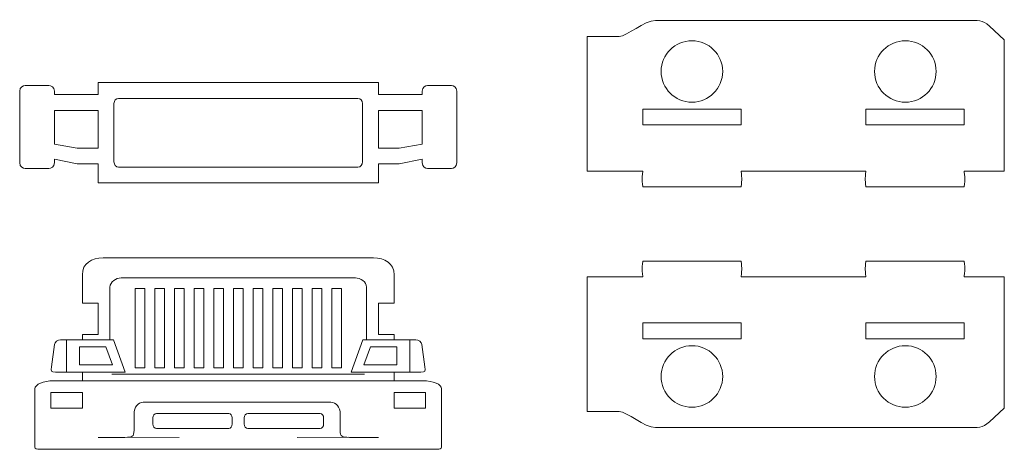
# Model space of a CAD drawing. Header units: millimetres. Extents: x -1094 to 1155, y -1556 to 1707.
# Tile 49 of 149: x -816 to -628, y 642 to 724. Entities that reach past the tile are written whole.
import ezdxf

# ---------------------------------------------------------------- set-up
doc = ezdxf.new("R2010")
doc.units = ezdxf.units.MM
doc.header["$MEASUREMENT"] = 0
doc.layers.add('Layer 1', color=7, linetype='Continuous')

msp = doc.modelspace()

# ---------------------------------------------------------------- linework, layer by layer
at = {"layer": 'Layer 1', "color": 250, "lineweight": 9}
for points, knots in [([(-636.0208, 695.0238), (-635.8508, 693.2838), (-635.8608, 693.9638), (-636.0308, 692.1538), (-636.0308, 692.1538), (-636.0308, 692.1538), (-654.7808, 692.1538), (-654.7808, 692.1538), (-654.7808, 692.1538), (-654.9608, 694.0038), (-654.9608, 693.2438), (-654.7808, 695.1538), (-654.7808, 695.1538), (-654.7808, 695.1538), (-678.5908, 695.1538), (-678.5908, 695.1538), (-678.5908, 695.1538), (-678.4208, 693.2438), (-678.4108, 694.0038), (-678.5908, 692.1538), (-678.5908, 692.1538), (-678.5908, 692.1538), (-697.3408, 692.1538), (-697.3408, 692.1538), (-697.3408, 692.1538), (-697.5208, 694.0038), (-697.5208, 693.2438), (-697.3408, 695.1538), (-697.3408, 695.1538), (-700.8708, 695.1538), (-704.3908, 695.1538), (-707.9208, 695.1538), (-707.9208, 695.1538), (-707.9208, 695.1538), (-707.9208, 720.8538), (-707.9208, 720.8538), (-707.9208, 720.8538), (-707.9208, 720.8538), (-701.8408, 720.8538), (-701.8408, 720.8538), (-701.8408, 720.8538), (-700.3608, 720.8538), (-697.0308, 723.9038), (-694.9208, 723.9038), (-694.9208, 723.9038), (-673.2508, 723.9038), (-656.9508, 723.9038), (-635.2708, 723.9038), (-635.2708, 723.9038), (-633.4708, 723.9038), (-632.5308, 724.0338), (-631.2208, 722.8238), (-631.2208, 722.8238), (-631.2208, 722.8238), (-628.3908, 720.1938), (-628.3908, 720.1938), (-628.3908, 720.1938), (-628.3908, 720.1938), (-628.3908, 695.1538), (-628.3908, 695.1538), (-628.3908, 695.1538), (-628.3908, 695.1538), (-635.9308, 695.1538), (-635.9308, 695.1538), (-635.9308, 695.1538), (-636.0608, 695.1538), (-636.0308, 695.1638), (-636.0208, 695.0238)], [0, 0, 0, 0, 0.05555556, 0.05555556, 0.05555556, 0.05555556, 0.11111111, 0.11111111, 0.11111111, 0.11111111, 0.16666667, 0.16666667, 0.16666667, 0.16666667, 0.22222222, 0.22222222, 0.22222222, 0.22222222, 0.27777778, 0.27777778, 0.27777778, 0.27777778, 0.33333333, 0.33333333, 0.33333333, 0.33333333, 0.38888889, 0.38888889, 0.38888889, 0.38888889, 0.44444444, 0.44444444, 0.44444444, 0.44444444, 0.5, 0.5, 0.5, 0.5, 0.55555556, 0.55555556, 0.55555556, 0.55555556, 0.61111111, 0.61111111, 0.61111111, 0.61111111, 0.66666667, 0.66666667, 0.66666667, 0.66666667, 0.72222222, 0.72222222, 0.72222222, 0.72222222, 0.77777778, 0.77777778, 0.77777778, 0.77777778, 0.83333333, 0.83333333, 0.83333333, 0.83333333, 0.88888889, 0.88888889, 0.88888889, 0.88888889, 1, 1, 1, 1]), ([(-682.1008, 714.1638), (-682.1008, 717.4038), (-684.7308, 720.0238), (-687.9708, 720.0238), (-687.9708, 720.0238), (-691.2108, 720.0238), (-693.8408, 717.4038), (-693.8408, 714.1638), (-693.8408, 714.1638), (-693.8408, 710.9238), (-691.2108, 708.2938), (-687.9708, 708.2938), (-687.9708, 708.2938), (-684.7308, 708.2938), (-682.1008, 710.9238), (-682.1008, 714.1638)], [0, 0, 0, 0, 0.2, 0.2, 0.2, 0.2, 0.4, 0.4, 0.4, 0.4, 0.6, 0.6, 0.6, 0.6, 1, 1, 1, 1]), ([(-641.3908, 714.1638), (-641.3908, 717.4038), (-644.0208, 720.0238), (-647.2608, 720.0238), (-647.2608, 720.0238), (-650.5008, 720.0238), (-653.1308, 717.4038), (-653.1308, 714.1638), (-653.1308, 714.1638), (-653.1308, 710.9238), (-650.5008, 708.2938), (-647.2608, 708.2938), (-647.2608, 708.2938), (-644.0208, 708.2938), (-641.3908, 710.9238), (-641.3908, 714.1638)], [0, 0, 0, 0, 0.2, 0.2, 0.2, 0.2, 0.4, 0.4, 0.4, 0.4, 0.6, 0.6, 0.6, 0.6, 1, 1, 1, 1]), ([(-747.7408, 692.9138), (-747.7408, 692.9138), (-747.7408, 696.5538), (-747.7408, 696.5538), (-747.7408, 696.5538), (-747.7408, 696.5538), (-743.7808, 696.5538), (-743.7808, 696.5538), (-743.7808, 696.5538), (-743.7808, 696.5538), (-739.4108, 697.4138), (-739.4108, 697.4138), (-739.4108, 697.4138), (-739.4108, 697.4138), (-739.4108, 696.7738), (-739.4108, 696.7738), (-739.4108, 696.7738), (-739.4108, 695.9438), (-738.7408, 695.6538), (-738.3808, 695.6538), (-738.3808, 695.6538), (-738.3808, 695.6538), (-733.8308, 695.6538), (-733.8308, 695.6538), (-733.8308, 695.6538), (-733.4708, 695.6538), (-732.8008, 695.9438), (-732.8008, 696.7738), (-732.8008, 696.7738), (-732.8008, 696.7738), (-732.8008, 710.3838), (-732.8008, 710.3838), (-732.8008, 710.3838), (-732.8008, 711.2138), (-733.4708, 711.5038), (-733.8308, 711.5038), (-733.8308, 711.5038), (-733.8308, 711.5038), (-738.3808, 711.5038), (-738.3808, 711.5038), (-738.3808, 711.5038), (-738.7408, 711.5038), (-739.4108, 711.2138), (-739.4108, 710.3838), (-739.4108, 710.3838), (-739.4108, 710.3838), (-739.4108, 709.7438), (-739.4108, 709.7438), (-739.4108, 709.7438), (-739.4108, 709.7438), (-747.7408, 709.7438), (-747.7408, 709.7438), (-747.7408, 709.7438), (-747.7408, 709.7438), (-747.7408, 712.0238), (-747.7408, 712.0238), (-747.7408, 712.0238), (-765.5608, 712.0238), (-783.3908, 712.0238), (-801.2108, 712.0238), (-801.2108, 712.0238), (-801.2108, 712.0238), (-801.2108, 709.7438), (-801.2108, 709.7438), (-801.2108, 709.7438), (-801.2108, 709.7438), (-809.5408, 709.7438), (-809.5408, 709.7438), (-809.5408, 709.7438), (-809.5408, 709.7438), (-809.5408, 710.3838), (-809.5408, 710.3838), (-809.5408, 710.3838), (-809.5408, 711.2138), (-810.2108, 711.5038), (-810.5808, 711.5038), (-810.5808, 711.5038), (-810.5808, 711.5038), (-815.1208, 711.5038), (-815.1208, 711.5038), (-815.1208, 711.5038), (-815.4908, 711.5038), (-816.1608, 711.2138), (-816.1608, 710.3838), (-816.1608, 710.3838), (-816.1608, 710.3838), (-816.1608, 696.7738), (-816.1608, 696.7738), (-816.1608, 696.7738), (-816.1608, 695.9438), (-815.4908, 695.6538), (-815.1208, 695.6538), (-815.1208, 695.6538), (-815.1208, 695.6538), (-810.5808, 695.6538), (-810.5808, 695.6538), (-810.5808, 695.6538), (-810.2108, 695.6538), (-809.5408, 695.9438), (-809.5408, 696.7738), (-809.5408, 696.7738), (-809.5408, 696.7738), (-809.5408, 697.4138), (-809.5408, 697.4138), (-809.5408, 697.4138), (-809.5408, 697.4138), (-805.1708, 696.5538), (-805.1708, 696.5538), (-805.1708, 696.5538), (-805.1708, 696.5538), (-801.2108, 696.5538), (-801.2108, 696.5538), (-801.2108, 696.5538), (-801.2108, 696.5538), (-801.2108, 692.9138), (-801.2108, 692.9138), (-801.2108, 692.9138), (-801.2108, 692.9138), (-747.7408, 692.9138), (-747.7408, 692.9138)], [0, 0, 0, 0, 0.03225806, 0.03225806, 0.03225806, 0.03225806, 0.06451613, 0.06451613, 0.06451613, 0.06451613, 0.09677419, 0.09677419, 0.09677419, 0.09677419, 0.12903226, 0.12903226, 0.12903226, 0.12903226, 0.16129032, 0.16129032, 0.16129032, 0.16129032, 0.19354839, 0.19354839, 0.19354839, 0.19354839, 0.22580645, 0.22580645, 0.22580645, 0.22580645, 0.25806452, 0.25806452, 0.25806452, 0.25806452, 0.29032258, 0.29032258, 0.29032258, 0.29032258, 0.32258065, 0.32258065, 0.32258065, 0.32258065, 0.35483871, 0.35483871, 0.35483871, 0.35483871, 0.38709677, 0.38709677, 0.38709677, 0.38709677, 0.41935484, 0.41935484, 0.41935484, 0.41935484, 0.4516129, 0.4516129, 0.4516129, 0.4516129, 0.48387097, 0.48387097, 0.48387097, 0.48387097, 0.51612903, 0.51612903, 0.51612903, 0.51612903, 0.5483871, 0.5483871, 0.5483871, 0.5483871, 0.58064516, 0.58064516, 0.58064516, 0.58064516, 0.61290323, 0.61290323, 0.61290323, 0.61290323, 0.64516129, 0.64516129, 0.64516129, 0.64516129, 0.67741935, 0.67741935, 0.67741935, 0.67741935, 0.70967742, 0.70967742, 0.70967742, 0.70967742, 0.74193548, 0.74193548, 0.74193548, 0.74193548, 0.77419355, 0.77419355, 0.77419355, 0.77419355, 0.80645161, 0.80645161, 0.80645161, 0.80645161, 0.83870968, 0.83870968, 0.83870968, 0.83870968, 0.87096774, 0.87096774, 0.87096774, 0.87096774, 0.90322581, 0.90322581, 0.90322581, 0.90322581, 0.93548387, 0.93548387, 0.93548387, 0.93548387, 1, 1, 1, 1]), ([(-751.6508, 709.0238), (-751.1708, 709.0238), (-750.7708, 708.5838), (-750.7708, 708.0438), (-750.7708, 708.0438), (-750.7708, 708.0438), (-750.7708, 696.9038), (-750.7708, 696.9038), (-750.7708, 696.9038), (-750.7708, 696.3538), (-751.1708, 695.9138), (-751.6508, 695.9138), (-751.6508, 695.9138), (-751.6508, 695.9138), (-797.3008, 695.9138), (-797.3008, 695.9138), (-797.3008, 695.9138), (-797.7908, 695.9138), (-798.1808, 696.3538), (-798.1808, 696.9038), (-798.1808, 696.9038), (-798.1808, 696.9038), (-798.1808, 708.0438), (-798.1808, 708.0438), (-798.1808, 708.0438), (-798.1808, 708.5838), (-797.7908, 709.0238), (-797.3008, 709.0238), (-797.3008, 709.0238), (-797.3008, 709.0238), (-751.6508, 709.0238), (-751.6508, 709.0238)], [0, 0, 0, 0, 0.11111111, 0.11111111, 0.11111111, 0.11111111, 0.22222222, 0.22222222, 0.22222222, 0.22222222, 0.33333333, 0.33333333, 0.33333333, 0.33333333, 0.44444444, 0.44444444, 0.44444444, 0.44444444, 0.55555556, 0.55555556, 0.55555556, 0.55555556, 0.66666667, 0.66666667, 0.66666667, 0.66666667, 0.77777778, 0.77777778, 0.77777778, 0.77777778, 1, 1, 1, 1]), ([(-801.2108, 699.5538), (-801.2108, 699.5538), (-805.1708, 699.5538), (-805.1708, 699.5538), (-805.1708, 699.5538), (-805.1708, 699.5538), (-809.5408, 700.2738), (-809.5408, 700.2738), (-809.5408, 700.2738), (-809.5408, 700.2738), (-809.5408, 706.7438), (-809.5408, 706.7438), (-809.5408, 706.7438), (-809.5408, 706.7438), (-801.2108, 706.7438), (-801.2108, 706.7438), (-801.2108, 706.7438), (-801.2108, 706.7438), (-801.2108, 699.5538), (-801.2108, 699.5538)], [0, 0, 0, 0, 0.16666667, 0.16666667, 0.16666667, 0.16666667, 0.33333333, 0.33333333, 0.33333333, 0.33333333, 0.5, 0.5, 0.5, 0.5, 0.66666667, 0.66666667, 0.66666667, 0.66666667, 1, 1, 1, 1]), ([(-747.7408, 699.5538), (-747.7408, 699.5538), (-743.7808, 699.5538), (-743.7808, 699.5538), (-743.7808, 699.5538), (-743.7808, 699.5538), (-739.4108, 700.3138), (-739.4108, 700.3138), (-739.4108, 700.3138), (-739.4108, 700.3138), (-739.4108, 706.7438), (-739.4108, 706.7438), (-739.4108, 706.7438), (-739.4108, 706.7438), (-747.7408, 706.7438), (-747.7408, 706.7438), (-747.7408, 706.7438), (-747.7408, 706.7438), (-747.7408, 699.5538), (-747.7408, 699.5538)], [0, 0, 0, 0, 0.16666667, 0.16666667, 0.16666667, 0.16666667, 0.33333333, 0.33333333, 0.33333333, 0.33333333, 0.5, 0.5, 0.5, 0.5, 0.66666667, 0.66666667, 0.66666667, 0.66666667, 1, 1, 1, 1]), ([(-678.5908, 703.9538), (-678.5908, 703.9538), (-678.5908, 706.9538), (-678.5908, 706.9538), (-678.5908, 706.9538), (-678.5908, 706.9538), (-697.3408, 706.9538), (-697.3408, 706.9538), (-697.3408, 706.9538), (-697.3408, 706.9538), (-697.3408, 703.9538), (-697.3408, 703.9538), (-697.3408, 703.9538), (-697.3408, 703.9538), (-678.5908, 703.9538), (-678.5908, 703.9538)], [0, 0, 0, 0, 0.2, 0.2, 0.2, 0.2, 0.4, 0.4, 0.4, 0.4, 0.6, 0.6, 0.6, 0.6, 1, 1, 1, 1]), ([(-636.0308, 703.9538), (-636.0308, 703.9538), (-636.0308, 706.9538), (-636.0308, 706.9538), (-636.0308, 706.9538), (-636.0308, 706.9538), (-654.7808, 706.9538), (-654.7808, 706.9538), (-654.7808, 706.9538), (-654.7808, 706.9538), (-654.7808, 703.9538), (-654.7808, 703.9538), (-654.7808, 703.9538), (-654.7808, 703.9538), (-636.0308, 703.9538), (-636.0308, 703.9538)], [0, 0, 0, 0, 0.2, 0.2, 0.2, 0.2, 0.4, 0.4, 0.4, 0.4, 0.6, 0.6, 0.6, 0.6, 1, 1, 1, 1]), ([(-739.2808, 655.1638), (-737.3108, 655.1638), (-735.6908, 654.4738), (-735.6908, 653.6338), (-735.6908, 653.6338), (-735.6908, 653.6338), (-735.6908, 642.4738), (-735.6908, 642.4738), (-735.6908, 642.4738), (-735.6908, 642.2738), (-736.1008, 642.0938), (-736.5908, 642.0938), (-736.5908, 642.0938), (-736.5908, 642.0938), (-812.3608, 642.0938), (-812.3608, 642.0938), (-812.3608, 642.0938), (-812.8508, 642.0938), (-813.2608, 642.2638), (-813.2608, 642.4738), (-813.2608, 642.4738), (-813.2608, 642.4738), (-813.2608, 653.6338), (-813.2608, 653.6338), (-813.2608, 653.6338), (-813.2608, 654.4738), (-811.6508, 655.1638), (-809.6708, 655.1638), (-809.6708, 655.1638), (-809.6708, 655.1638), (-804.2108, 655.1638), (-804.2108, 655.1638), (-804.2108, 655.1638), (-804.2108, 655.1638), (-804.2108, 656.8338), (-804.2108, 656.8338), (-804.2108, 656.8338), (-804.2108, 656.8338), (-809.3508, 656.8338), (-809.3508, 656.8338), (-809.3508, 656.8338), (-810.2208, 656.8338), (-810.2308, 656.9738), (-810.1108, 657.8238), (-810.1108, 657.8238), (-810.1108, 657.8238), (-809.5008, 662.0638), (-809.5008, 662.0638), (-809.5008, 662.0638), (-809.4308, 662.5638), (-808.9808, 662.9838), (-808.3508, 662.9838), (-808.3508, 662.9838), (-808.3508, 662.9838), (-804.2108, 662.9838), (-804.2108, 662.9838), (-804.2108, 662.9838), (-804.2108, 662.9838), (-804.2108, 663.9738), (-804.2108, 663.9738), (-804.2108, 663.9738), (-804.2108, 663.9738), (-801.2108, 663.9738), (-801.2108, 663.9738), (-801.2108, 663.9738), (-801.2108, 663.9738), (-801.2108, 669.9738), (-801.2108, 669.9738), (-801.2108, 669.9738), (-801.2108, 669.9738), (-804.2108, 669.9738), (-804.2108, 669.9738), (-804.2108, 669.9738), (-804.2108, 669.9738), (-804.2108, 675.3938), (-804.2108, 675.3938), (-804.2108, 675.3938), (-804.2108, 677.5738), (-802.4308, 678.6038), (-800.2408, 678.6038), (-800.2408, 678.6038), (-781.3408, 678.6038), (-767.6208, 678.6038), (-748.7108, 678.6038), (-748.7108, 678.6038), (-746.5308, 678.6038), (-744.7408, 677.5738), (-744.7408, 675.3938), (-744.7408, 675.3938), (-744.7408, 675.3938), (-744.7408, 669.9738), (-744.7408, 669.9738), (-744.7408, 669.9738), (-744.7408, 669.9738), (-747.7408, 669.9738), (-747.7408, 669.9738), (-747.7408, 669.9738), (-747.7408, 669.9738), (-747.7408, 663.9738), (-747.7408, 663.9738), (-747.7408, 663.9738), (-747.7408, 663.9738), (-744.7408, 663.9738), (-744.7408, 663.9738), (-744.7408, 663.9738), (-744.7408, 663.9738), (-744.7408, 662.9838), (-744.7408, 662.9838), (-744.7408, 662.9838), (-744.7408, 662.9838), (-740.6408, 662.9838), (-740.6408, 662.9838), (-740.6408, 662.9838), (-740.0108, 662.9838), (-739.5608, 662.5638), (-739.4908, 662.0638), (-739.4908, 662.0638), (-739.4908, 662.0638), (-738.8808, 657.8238), (-738.8808, 657.8238), (-738.8808, 657.8238), (-738.7608, 656.9738), (-738.7708, 656.8338), (-739.6408, 656.8338), (-739.6408, 656.8338), (-739.6408, 656.8338), (-744.7408, 656.8338), (-744.7408, 656.8338), (-744.7408, 656.8338), (-744.7408, 656.8338), (-744.7408, 655.1638), (-744.7408, 655.1638), (-744.7408, 655.1638), (-744.7408, 655.1638), (-739.2808, 655.1638), (-739.2808, 655.1638)], [0, 0, 0, 0, 0.02857143, 0.02857143, 0.02857143, 0.02857143, 0.05714286, 0.05714286, 0.05714286, 0.05714286, 0.08571429, 0.08571429, 0.08571429, 0.08571429, 0.11428571, 0.11428571, 0.11428571, 0.11428571, 0.14285714, 0.14285714, 0.14285714, 0.14285714, 0.17142857, 0.17142857, 0.17142857, 0.17142857, 0.2, 0.2, 0.2, 0.2, 0.22857143, 0.22857143, 0.22857143, 0.22857143, 0.25714286, 0.25714286, 0.25714286, 0.25714286, 0.28571429, 0.28571429, 0.28571429, 0.28571429, 0.31428571, 0.31428571, 0.31428571, 0.31428571, 0.34285714, 0.34285714, 0.34285714, 0.34285714, 0.37142857, 0.37142857, 0.37142857, 0.37142857, 0.4, 0.4, 0.4, 0.4, 0.42857143, 0.42857143, 0.42857143, 0.42857143, 0.45714286, 0.45714286, 0.45714286, 0.45714286, 0.48571429, 0.48571429, 0.48571429, 0.48571429, 0.51428571, 0.51428571, 0.51428571, 0.51428571, 0.54285714, 0.54285714, 0.54285714, 0.54285714, 0.57142857, 0.57142857, 0.57142857, 0.57142857, 0.6, 0.6, 0.6, 0.6, 0.62857143, 0.62857143, 0.62857143, 0.62857143, 0.65714286, 0.65714286, 0.65714286, 0.65714286, 0.68571429, 0.68571429, 0.68571429, 0.68571429, 0.71428571, 0.71428571, 0.71428571, 0.71428571, 0.74285714, 0.74285714, 0.74285714, 0.74285714, 0.77142857, 0.77142857, 0.77142857, 0.77142857, 0.8, 0.8, 0.8, 0.8, 0.82857143, 0.82857143, 0.82857143, 0.82857143, 0.85714286, 0.85714286, 0.85714286, 0.85714286, 0.88571429, 0.88571429, 0.88571429, 0.88571429, 0.91428571, 0.91428571, 0.91428571, 0.91428571, 0.94285714, 0.94285714, 0.94285714, 0.94285714, 1, 1, 1, 1]), ([(-636.0208, 675.1238), (-635.8508, 676.8638), (-635.8608, 676.1838), (-636.0308, 677.9938), (-636.0308, 677.9938), (-636.0308, 677.9938), (-654.7808, 677.9938), (-654.7808, 677.9938), (-654.7808, 677.9938), (-654.9608, 676.1438), (-654.9608, 676.9038), (-654.7808, 674.9938), (-654.7808, 674.9938), (-654.7808, 674.9938), (-678.5908, 674.9938), (-678.5908, 674.9938), (-678.5908, 674.9938), (-678.4208, 676.9038), (-678.4108, 676.1438), (-678.5908, 677.9938), (-678.5908, 677.9938), (-678.5908, 677.9938), (-697.3408, 677.9938), (-697.3408, 677.9938), (-697.3408, 677.9938), (-697.5208, 676.1438), (-697.5208, 676.9038), (-697.3408, 674.9938), (-697.3408, 674.9938), (-700.8708, 674.9938), (-704.3908, 674.9938), (-707.9208, 674.9938), (-707.9208, 674.9938), (-707.9208, 674.9938), (-707.9208, 649.2938), (-707.9208, 649.2938), (-707.9208, 649.2938), (-707.9208, 649.2938), (-701.8408, 649.2938), (-701.8408, 649.2938), (-701.8408, 649.2938), (-700.3608, 649.2938), (-697.0308, 646.2438), (-694.9208, 646.2438), (-694.9208, 646.2438), (-673.2508, 646.2438), (-656.9508, 646.2438), (-635.2708, 646.2438), (-635.2708, 646.2438), (-633.4708, 646.2438), (-632.5308, 646.1138), (-631.2208, 647.3238), (-631.2208, 647.3238), (-631.2208, 647.3238), (-628.3908, 649.9538), (-628.3908, 649.9538), (-628.3908, 649.9538), (-628.3908, 649.9538), (-628.3908, 674.9938), (-628.3908, 674.9938), (-628.3908, 674.9938), (-628.3908, 674.9938), (-635.9308, 674.9938), (-635.9308, 674.9938), (-635.9308, 674.9938), (-636.0608, 674.9938), (-636.0308, 674.9838), (-636.0208, 675.1238)], [0, 0, 0, 0, 0.05555556, 0.05555556, 0.05555556, 0.05555556, 0.11111111, 0.11111111, 0.11111111, 0.11111111, 0.16666667, 0.16666667, 0.16666667, 0.16666667, 0.22222222, 0.22222222, 0.22222222, 0.22222222, 0.27777778, 0.27777778, 0.27777778, 0.27777778, 0.33333333, 0.33333333, 0.33333333, 0.33333333, 0.38888889, 0.38888889, 0.38888889, 0.38888889, 0.44444444, 0.44444444, 0.44444444, 0.44444444, 0.5, 0.5, 0.5, 0.5, 0.55555556, 0.55555556, 0.55555556, 0.55555556, 0.61111111, 0.61111111, 0.61111111, 0.61111111, 0.66666667, 0.66666667, 0.66666667, 0.66666667, 0.72222222, 0.72222222, 0.72222222, 0.72222222, 0.77777778, 0.77777778, 0.77777778, 0.77777778, 0.83333333, 0.83333333, 0.83333333, 0.83333333, 0.88888889, 0.88888889, 0.88888889, 0.88888889, 1, 1, 1, 1]), ([(-678.5908, 666.1938), (-678.5908, 666.1938), (-678.5908, 663.1938), (-678.5908, 663.1938), (-678.5908, 663.1938), (-678.5908, 663.1938), (-697.3408, 663.1938), (-697.3408, 663.1938), (-697.3408, 663.1938), (-697.3408, 663.1938), (-697.3408, 666.1938), (-697.3408, 666.1938), (-697.3408, 666.1938), (-697.3408, 666.1938), (-678.5908, 666.1938), (-678.5908, 666.1938)], [0, 0, 0, 0, 0.2, 0.2, 0.2, 0.2, 0.4, 0.4, 0.4, 0.4, 0.6, 0.6, 0.6, 0.6, 1, 1, 1, 1]), ([(-636.0308, 666.1938), (-636.0308, 666.1938), (-636.0308, 663.1938), (-636.0308, 663.1938), (-636.0308, 663.1938), (-636.0308, 663.1938), (-654.7808, 663.1938), (-654.7808, 663.1938), (-654.7808, 663.1938), (-654.7808, 663.1938), (-654.7808, 666.1938), (-654.7808, 666.1938), (-654.7808, 666.1938), (-654.7808, 666.1938), (-636.0308, 666.1938), (-636.0308, 666.1938)], [0, 0, 0, 0, 0.2, 0.2, 0.2, 0.2, 0.4, 0.4, 0.4, 0.4, 0.6, 0.6, 0.6, 0.6, 1, 1, 1, 1]), ([(-682.1008, 655.9838), (-682.1008, 652.7438), (-684.7308, 650.1138), (-687.9708, 650.1138), (-687.9708, 650.1138), (-691.2108, 650.1138), (-693.8408, 652.7438), (-693.8408, 655.9838), (-693.8408, 655.9838), (-693.8408, 659.2238), (-691.2108, 661.8538), (-687.9708, 661.8538), (-687.9708, 661.8538), (-684.7308, 661.8538), (-682.1008, 659.2238), (-682.1008, 655.9838)], [0, 0, 0, 0, 0.2, 0.2, 0.2, 0.2, 0.4, 0.4, 0.4, 0.4, 0.6, 0.6, 0.6, 0.6, 1, 1, 1, 1]), ([(-641.3908, 655.9838), (-641.3908, 652.7438), (-644.0208, 650.1138), (-647.2608, 650.1138), (-647.2608, 650.1138), (-650.5008, 650.1138), (-653.1308, 652.7438), (-653.1308, 655.9838), (-653.1308, 655.9838), (-653.1308, 659.2238), (-650.5008, 661.8538), (-647.2608, 661.8538), (-647.2608, 661.8538), (-644.0208, 661.8538), (-641.3908, 659.2238), (-641.3908, 655.9838)], [0, 0, 0, 0, 0.2, 0.2, 0.2, 0.2, 0.4, 0.4, 0.4, 0.4, 0.6, 0.6, 0.6, 0.6, 1, 1, 1, 1]), ([(-804.2108, 652.9438), (-804.2108, 652.9438), (-804.2108, 649.9438), (-804.2108, 649.9438), (-804.2108, 649.9438), (-804.2108, 649.9438), (-810.2108, 649.9438), (-810.2108, 649.9438), (-810.2108, 649.9438), (-810.2108, 649.9438), (-810.2108, 652.9438), (-810.2108, 652.9438), (-810.2108, 652.9438), (-810.2108, 652.9438), (-804.2108, 652.9438), (-804.2108, 652.9438)], [0, 0, 0, 0, 0.2, 0.2, 0.2, 0.2, 0.4, 0.4, 0.4, 0.4, 0.6, 0.6, 0.6, 0.6, 1, 1, 1, 1]), ([(-738.7408, 652.9438), (-738.7408, 652.9438), (-738.7408, 649.9438), (-738.7408, 649.9438), (-738.7408, 649.9438), (-738.7408, 649.9438), (-744.7408, 649.9438), (-744.7408, 649.9438), (-744.7408, 649.9438), (-744.7408, 649.9438), (-744.7408, 652.9438), (-744.7408, 652.9438), (-744.7408, 652.9438), (-744.7408, 652.9438), (-738.7408, 652.9438), (-738.7408, 652.9438)], [0, 0, 0, 0, 0.2, 0.2, 0.2, 0.2, 0.4, 0.4, 0.4, 0.4, 0.6, 0.6, 0.6, 0.6, 1, 1, 1, 1])]:
    msp.add_open_spline(points, degree=3, knots=knots, dxfattribs=at)
at = {"layer": 'Layer 1', "color": 242, "lineweight": 9}
for points, knots in [([(-798.9408, 662.9838), (-798.9408, 662.9838), (-798.9408, 673.0338), (-798.9408, 673.0338), (-798.9408, 673.0338), (-798.9408, 674.0038), (-797.7708, 674.7938), (-796.8008, 674.7938), (-796.8008, 674.7938), (-796.8008, 674.7938), (-752.1508, 674.7938), (-752.1508, 674.7938), (-752.1508, 674.7938), (-751.1808, 674.7938), (-750.0108, 674.0038), (-750.0108, 673.0338), (-750.0108, 673.0338), (-750.0108, 673.0338), (-750.0108, 662.9838), (-750.0108, 662.9838)], [0, 0, 0, 0, 0.16666667, 0.16666667, 0.16666667, 0.16666667, 0.33333333, 0.33333333, 0.33333333, 0.33333333, 0.5, 0.5, 0.5, 0.5, 0.66666667, 0.66666667, 0.66666667, 0.66666667, 1, 1, 1, 1]), ([(-792.2708, 657.6138), (-792.2708, 657.6138), (-792.2708, 672.7338), (-792.2708, 672.7338), (-792.2708, 672.7338), (-792.2708, 672.7338), (-794.1408, 672.7338), (-794.1408, 672.7338), (-794.1408, 672.7338), (-794.1408, 672.7338), (-794.1408, 657.6138), (-794.1408, 657.6138), (-794.1408, 657.6138), (-794.1408, 657.6138), (-792.2708, 657.6138), (-792.2708, 657.6138)], [0, 0, 0, 0, 0.2, 0.2, 0.2, 0.2, 0.4, 0.4, 0.4, 0.4, 0.6, 0.6, 0.6, 0.6, 1, 1, 1, 1]), ([(-790.3908, 657.6138), (-790.3908, 657.6138), (-790.3908, 672.7338), (-790.3908, 672.7338), (-790.3908, 672.7338), (-790.3908, 672.7338), (-788.5208, 672.7338), (-788.5208, 672.7338), (-788.5208, 672.7338), (-788.5208, 672.7338), (-788.5208, 657.6138), (-788.5208, 657.6138), (-788.5208, 657.6138), (-788.5208, 657.6138), (-790.3908, 657.6138), (-790.3908, 657.6138)], [0, 0, 0, 0, 0.2, 0.2, 0.2, 0.2, 0.4, 0.4, 0.4, 0.4, 0.6, 0.6, 0.6, 0.6, 1, 1, 1, 1]), ([(-784.7708, 657.6138), (-784.7708, 657.6138), (-784.7708, 672.7338), (-784.7708, 672.7338), (-784.7708, 672.7338), (-784.7708, 672.7338), (-786.6408, 672.7338), (-786.6408, 672.7338), (-786.6408, 672.7338), (-786.6408, 672.7338), (-786.6408, 657.6138), (-786.6408, 657.6138), (-786.6408, 657.6138), (-786.6408, 657.6138), (-784.7708, 657.6138), (-784.7708, 657.6138)], [0, 0, 0, 0, 0.2, 0.2, 0.2, 0.2, 0.4, 0.4, 0.4, 0.4, 0.6, 0.6, 0.6, 0.6, 1, 1, 1, 1]), ([(-782.8908, 657.6138), (-782.8908, 657.6138), (-782.8908, 672.7338), (-782.8908, 672.7338), (-782.8908, 672.7338), (-782.8908, 672.7338), (-781.0208, 672.7338), (-781.0208, 672.7338), (-781.0208, 672.7338), (-781.0208, 672.7338), (-781.0208, 657.6138), (-781.0208, 657.6138), (-781.0208, 657.6138), (-781.0208, 657.6138), (-782.8908, 657.6138), (-782.8908, 657.6138)], [0, 0, 0, 0, 0.2, 0.2, 0.2, 0.2, 0.4, 0.4, 0.4, 0.4, 0.6, 0.6, 0.6, 0.6, 1, 1, 1, 1]), ([(-777.2708, 657.6138), (-777.2708, 657.6138), (-777.2708, 672.7338), (-777.2708, 672.7338), (-777.2708, 672.7338), (-777.2708, 672.7338), (-779.1408, 672.7338), (-779.1408, 672.7338), (-779.1408, 672.7338), (-779.1408, 672.7338), (-779.1408, 657.6138), (-779.1408, 657.6138), (-779.1408, 657.6138), (-779.1408, 657.6138), (-777.2708, 657.6138), (-777.2708, 657.6138)], [0, 0, 0, 0, 0.2, 0.2, 0.2, 0.2, 0.4, 0.4, 0.4, 0.4, 0.6, 0.6, 0.6, 0.6, 1, 1, 1, 1]), ([(-775.3908, 657.6138), (-775.3908, 657.6138), (-775.3908, 672.7338), (-775.3908, 672.7338), (-775.3908, 672.7338), (-775.3908, 672.7338), (-773.5208, 672.7338), (-773.5208, 672.7338), (-773.5208, 672.7338), (-773.5208, 672.7338), (-773.5208, 657.6138), (-773.5208, 657.6138), (-773.5208, 657.6138), (-773.5208, 657.6138), (-775.3908, 657.6138), (-775.3908, 657.6138)], [0, 0, 0, 0, 0.2, 0.2, 0.2, 0.2, 0.4, 0.4, 0.4, 0.4, 0.6, 0.6, 0.6, 0.6, 1, 1, 1, 1]), ([(-771.6408, 657.6138), (-771.6408, 657.6138), (-771.6408, 672.7338), (-771.6408, 672.7338), (-771.6408, 672.7338), (-771.6408, 672.7338), (-769.7708, 672.7338), (-769.7708, 672.7338), (-769.7708, 672.7338), (-769.7708, 672.7338), (-769.7708, 657.6138), (-769.7708, 657.6138), (-769.7708, 657.6138), (-769.7708, 657.6138), (-771.6408, 657.6138), (-771.6408, 657.6138)], [0, 0, 0, 0, 0.2, 0.2, 0.2, 0.2, 0.4, 0.4, 0.4, 0.4, 0.6, 0.6, 0.6, 0.6, 1, 1, 1, 1]), ([(-766.0208, 657.6138), (-766.0208, 657.6138), (-766.0208, 672.7338), (-766.0208, 672.7338), (-766.0208, 672.7338), (-766.0208, 672.7338), (-767.8908, 672.7338), (-767.8908, 672.7338), (-767.8908, 672.7338), (-767.8908, 672.7338), (-767.8908, 657.6138), (-767.8908, 657.6138), (-767.8908, 657.6138), (-767.8908, 657.6138), (-766.0208, 657.6138), (-766.0208, 657.6138)], [0, 0, 0, 0, 0.2, 0.2, 0.2, 0.2, 0.4, 0.4, 0.4, 0.4, 0.6, 0.6, 0.6, 0.6, 1, 1, 1, 1]), ([(-764.1408, 657.6138), (-764.1408, 657.6138), (-764.1408, 672.7338), (-764.1408, 672.7338), (-764.1408, 672.7338), (-764.1408, 672.7338), (-762.2708, 672.7338), (-762.2708, 672.7338), (-762.2708, 672.7338), (-762.2708, 672.7338), (-762.2708, 657.6138), (-762.2708, 657.6138), (-762.2708, 657.6138), (-762.2708, 657.6138), (-764.1408, 657.6138), (-764.1408, 657.6138)], [0, 0, 0, 0, 0.2, 0.2, 0.2, 0.2, 0.4, 0.4, 0.4, 0.4, 0.6, 0.6, 0.6, 0.6, 1, 1, 1, 1]), ([(-758.5208, 657.6138), (-758.5208, 657.6138), (-758.5208, 672.7338), (-758.5208, 672.7338), (-758.5208, 672.7338), (-758.5208, 672.7338), (-760.3908, 672.7338), (-760.3908, 672.7338), (-760.3908, 672.7338), (-760.3908, 672.7338), (-760.3908, 657.6138), (-760.3908, 657.6138), (-760.3908, 657.6138), (-760.3908, 657.6138), (-758.5208, 657.6138), (-758.5208, 657.6138)], [0, 0, 0, 0, 0.2, 0.2, 0.2, 0.2, 0.4, 0.4, 0.4, 0.4, 0.6, 0.6, 0.6, 0.6, 1, 1, 1, 1]), ([(-756.6408, 657.6138), (-756.6408, 657.6138), (-756.6408, 672.7338), (-756.6408, 672.7338), (-756.6408, 672.7338), (-756.6408, 672.7338), (-754.7708, 672.7338), (-754.7708, 672.7338), (-754.7708, 672.7338), (-754.7708, 672.7338), (-754.7708, 657.6138), (-754.7708, 657.6138), (-754.7708, 657.6138), (-754.7708, 657.6138), (-756.6408, 657.6138), (-756.6408, 657.6138)], [0, 0, 0, 0, 0.2, 0.2, 0.2, 0.2, 0.4, 0.4, 0.4, 0.4, 0.6, 0.6, 0.6, 0.6, 1, 1, 1, 1]), ([(-804.2108, 662.9838), (-804.2108, 662.9838), (-798.2708, 662.9838), (-798.2708, 662.9838), (-798.2708, 662.9838), (-798.2708, 662.9838), (-796.0208, 656.8338), (-796.0208, 656.8338), (-796.0208, 656.8338), (-796.0208, 656.8338), (-804.2308, 656.8338), (-804.2308, 656.8338)], [0, 0, 0, 0, 0.25, 0.25, 0.25, 0.25, 0.5, 0.5, 0.5, 0.5, 1, 1, 1, 1]), ([(-744.7608, 662.9838), (-744.7608, 662.9838), (-750.7008, 662.9838), (-750.7008, 662.9838), (-750.7008, 662.9838), (-750.7008, 662.9838), (-752.9508, 656.8338), (-752.9508, 656.8338), (-752.9508, 656.8338), (-752.9508, 656.8338), (-744.7408, 656.8338), (-744.7408, 656.8338)], [0, 0, 0, 0, 0.25, 0.25, 0.25, 0.25, 0.5, 0.5, 0.5, 0.5, 1, 1, 1, 1]), ([(-804.7308, 661.6238), (-804.7308, 661.6238), (-799.7108, 661.6238), (-799.7108, 661.6238), (-799.7108, 661.6238), (-799.7108, 661.6238), (-798.4508, 658.1938), (-798.4508, 658.1938), (-798.4508, 658.1938), (-798.4508, 658.1938), (-804.7308, 658.1938), (-804.7308, 658.1938), (-804.7308, 658.1938), (-804.7308, 658.1938), (-804.7308, 661.6238), (-804.7308, 661.6238)], [0, 0, 0, 0, 0.2, 0.2, 0.2, 0.2, 0.4, 0.4, 0.4, 0.4, 0.6, 0.6, 0.6, 0.6, 1, 1, 1, 1]), ([(-744.2208, 661.6238), (-744.2208, 661.6238), (-749.2508, 661.6238), (-749.2508, 661.6238), (-749.2508, 661.6238), (-749.2508, 661.6238), (-750.5008, 658.1938), (-750.5008, 658.1938), (-750.5008, 658.1938), (-750.5008, 658.1938), (-744.2208, 658.1938), (-744.2208, 658.1938), (-744.2208, 658.1938), (-744.2208, 658.1938), (-744.2208, 661.6238), (-744.2208, 661.6238)], [0, 0, 0, 0, 0.2, 0.2, 0.2, 0.2, 0.4, 0.4, 0.4, 0.4, 0.6, 0.6, 0.6, 0.6, 1, 1, 1, 1]), ([(-801.2108, 644.3738), (-801.2108, 644.3738), (-796.1208, 644.3738), (-796.1208, 644.3738), (-796.1208, 644.3738), (-794.6708, 644.3738), (-794.3608, 644.4638), (-794.3608, 645.7338), (-794.3608, 645.7338), (-794.3608, 646.1738), (-794.3608, 648.4538), (-794.3608, 648.8938), (-794.3608, 648.8938), (-794.3608, 650.1038), (-793.5708, 651.0938), (-792.6008, 651.0938), (-792.6008, 651.0938), (-792.6008, 651.0938), (-774.4808, 651.0938), (-774.4808, 651.0938), (-774.4808, 651.0938), (-774.4808, 651.0938), (-756.8008, 651.0938), (-756.8008, 651.0938), (-756.8008, 651.0938), (-755.8308, 651.0938), (-755.0308, 650.1038), (-755.0308, 648.8938), (-755.0308, 648.8938), (-755.0308, 648.4538), (-755.0308, 646.1738), (-755.0308, 645.7338), (-755.0308, 645.7338), (-755.0308, 644.4638), (-754.7208, 644.3738), (-753.2708, 644.3738), (-753.2708, 644.3738), (-753.2708, 644.3738), (-747.7408, 644.3738), (-747.7408, 644.3738)], [0, 0, 0, 0, 0.09090909, 0.09090909, 0.09090909, 0.09090909, 0.18181818, 0.18181818, 0.18181818, 0.18181818, 0.27272727, 0.27272727, 0.27272727, 0.27272727, 0.36363636, 0.36363636, 0.36363636, 0.36363636, 0.45454545, 0.45454545, 0.45454545, 0.45454545, 0.54545455, 0.54545455, 0.54545455, 0.54545455, 0.63636364, 0.63636364, 0.63636364, 0.63636364, 0.72727273, 0.72727273, 0.72727273, 0.72727273, 0.81818182, 0.81818182, 0.81818182, 0.81818182, 1, 1, 1, 1]), ([(-790.7508, 648.0738), (-790.7508, 648.5538), (-790.4508, 648.9438), (-790.0808, 648.9438), (-790.0808, 648.9438), (-790.0808, 648.9438), (-776.2908, 648.9438), (-776.2908, 648.9438), (-776.2908, 648.9438), (-775.9208, 648.9438), (-775.6208, 648.5538), (-775.6208, 648.0738), (-775.6208, 648.0738), (-775.6208, 648.0738), (-775.6208, 646.9238), (-775.6208, 646.9238), (-775.6208, 646.9238), (-775.6208, 646.4538), (-775.9208, 646.0638), (-776.2908, 646.0638), (-776.2908, 646.0638), (-776.2908, 646.0638), (-790.0808, 646.0638), (-790.0808, 646.0638), (-790.0808, 646.0638), (-790.4508, 646.0638), (-790.7508, 646.4538), (-790.7508, 646.9238), (-790.7508, 646.9238), (-790.7508, 646.9238), (-790.7508, 648.0738), (-790.7508, 648.0738)], [0, 0, 0, 0, 0.11111111, 0.11111111, 0.11111111, 0.11111111, 0.22222222, 0.22222222, 0.22222222, 0.22222222, 0.33333333, 0.33333333, 0.33333333, 0.33333333, 0.44444444, 0.44444444, 0.44444444, 0.44444444, 0.55555556, 0.55555556, 0.55555556, 0.55555556, 0.66666667, 0.66666667, 0.66666667, 0.66666667, 0.77777778, 0.77777778, 0.77777778, 0.77777778, 1, 1, 1, 1]), ([(-758.2008, 648.0738), (-758.2008, 648.5538), (-758.5008, 648.9438), (-758.8708, 648.9438), (-758.8708, 648.9438), (-758.8708, 648.9438), (-772.6708, 648.9438), (-772.6708, 648.9438), (-772.6708, 648.9438), (-773.0308, 648.9438), (-773.3308, 648.5538), (-773.3308, 648.0738), (-773.3308, 648.0738), (-773.3308, 648.0738), (-773.3308, 646.9238), (-773.3308, 646.9238), (-773.3308, 646.9238), (-773.3308, 646.4538), (-773.0308, 646.0638), (-772.6708, 646.0638), (-772.6708, 646.0638), (-772.6708, 646.0638), (-758.8708, 646.0638), (-758.8708, 646.0638), (-758.8708, 646.0638), (-758.5008, 646.0638), (-758.2008, 646.4538), (-758.2008, 646.9238), (-758.2008, 646.9238), (-758.2008, 646.9238), (-758.2008, 648.0738), (-758.2008, 648.0738)], [0, 0, 0, 0, 0.11111111, 0.11111111, 0.11111111, 0.11111111, 0.22222222, 0.22222222, 0.22222222, 0.22222222, 0.33333333, 0.33333333, 0.33333333, 0.33333333, 0.44444444, 0.44444444, 0.44444444, 0.44444444, 0.55555556, 0.55555556, 0.55555556, 0.55555556, 0.66666667, 0.66666667, 0.66666667, 0.66666667, 0.77777778, 0.77777778, 0.77777778, 0.77777778, 1, 1, 1, 1])]:
    msp.add_open_spline(points, degree=3, knots=knots, dxfattribs=at)
for points in [[(-807.2108, 662.9838), (-807.2108, 662.9838), (-807.2108, 656.8338), (-807.2108, 656.8338)], [(-741.7408, 662.9838), (-741.7408, 662.9838), (-741.7408, 656.8338), (-741.7408, 656.8338)], [(-750.3908, 656.4038), (-750.3908, 656.4038), (-798.5608, 656.4038), (-798.5608, 656.4038)], [(-804.2808, 655.1638), (-804.2808, 655.1638), (-744.7408, 655.1638), (-744.7408, 655.1638)], [(-795.4808, 644.3838), (-795.4808, 644.3838), (-785.7208, 644.3738), (-785.7208, 644.3738)], [(-753.4208, 644.3838), (-753.4208, 644.3838), (-763.2308, 644.3738), (-763.2308, 644.3738)]]:
    msp.add_open_spline(points, degree=3, dxfattribs=at)

doc.saveas('drawing.dxf')
